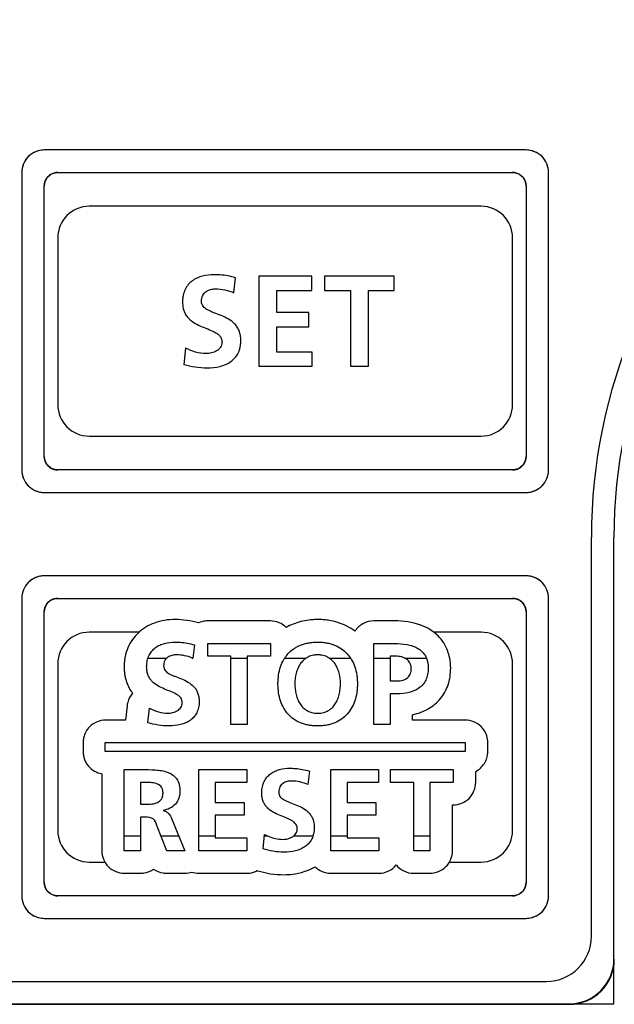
# Model space of a CAD drawing. Header units: millimetres. Extents: x -1 to 955, y -266 to 617.
# Tile 29 of 40: x 446 to 460, y 206 to 228. Entities that reach past the tile are written whole.
import ezdxf

# ---------------------------------------------------------------- set-up
doc = ezdxf.new("R2010")
doc.units = ezdxf.units.MM
doc.layers.add('11', color=2, linetype='CONTINUOUS')

msp = doc.modelspace()

# ---------------------------------------------------------------- linework, layer by layer
at = {"layer": '11'}
for p, q in [((457.601, 224.65), (446.901, 224.65)), ((446.469, 224.402), (446.469, 224.401)), ((446.65, 224.582), (446.649, 224.581)), ((457.852, 224.581), (457.851, 224.582)), ((458.033, 224.401), (458.032, 224.402)), ((446.401, 224.15), (446.401, 217.55)), ((447.201, 224.15), (457.301, 224.151)), ((458.101, 217.55), (458.101, 224.151)), ((446.901, 217.85), (446.901, 223.85)), ((457.601, 223.85), (457.601, 217.85)), ((456.601, 223.4), (447.901, 223.4)), ((447.201, 222.7), (447.201, 219)), ((457.301, 219), (457.301, 222.7)), ((451.112, 221.482), (451.149, 221.812)), ((452.844, 221.849), (451.665, 221.849)), ((451.665, 221.849), (451.665, 219.85)), ((452.844, 221.534), (452.844, 221.849)), ((454.672, 221.849), (453.125, 221.849)), ((453.125, 221.849), (453.125, 221.534)), ((454.672, 221.534), (454.672, 221.849)), ((452.065, 221.534), (452.844, 221.534)), ((452.065, 221.041), (452.065, 221.534)), ((453.125, 221.534), (453.698, 221.534)), ((453.698, 221.534), (453.698, 219.85)), ((454.099, 221.534), (454.672, 221.534)), ((454.099, 219.85), (454.099, 221.534)), ((452.778, 221.041), (452.065, 221.041)), ((452.778, 220.726), (452.778, 221.041)), ((452.065, 220.726), (452.778, 220.726)), ((452.065, 220.165), (452.065, 220.726)), ((450.041, 220.254), (450.004, 219.893)), ((452.85, 220.165), (452.065, 220.165)), ((452.85, 219.85), (452.85, 220.165)), ((451.665, 219.85), (452.85, 219.85)), ((453.698, 219.85), (454.099, 219.85)), ((447.901, 218.3), (456.601, 218.3)), ((457.301, 217.55), (447.201, 217.55)), ((446.469, 217.299), (446.469, 217.298)), ((458.032, 217.298), (458.033, 217.299)), ((446.649, 217.119), (446.65, 217.118)), ((446.901, 217.05), (457.601, 217.05)), ((457.851, 217.118), (457.852, 217.119)), ((459.051, 207.2), (459.051, 216.05)), ((459.551, 205.7), (459.551, 216.05)), ((459.551, 206.7), (459.551, 216.05)), ((446.65, 215.131), (446.649, 215.131)), ((457.601, 215.199), (446.901, 215.199)), ((457.852, 215.131), (457.851, 215.131)), ((446.469, 214.951), (446.469, 214.95)), ((458.033, 214.95), (458.032, 214.951)), ((446.401, 214.7), (446.401, 208.099)), ((447.201, 214.7), (457.301, 214.7)), ((458.101, 208.099), (458.101, 214.7)), ((446.901, 208.399), (446.901, 214.4)), ((457.601, 214.4), (457.601, 208.399)), ((451.924, 214.199), (450.531, 214.199)), ((454.676, 214.199), (454.219, 214.199)), ((449.005, 213.949), (447.901, 213.949)), ((456.601, 213.949), (455.549, 213.949)), ((450.531, 213.699), (451.923, 213.699)), ((450.531, 213.415), (450.531, 213.699)), ((451.923, 213.699), (451.923, 213.415)), ((454.219, 213.699), (454.676, 213.699)), ((454.219, 211.899), (454.219, 213.699)), ((450.235, 213.665), (450.202, 213.369)), ((449.205, 213.375), (449.624, 213.375)), ((450.185, 213.375), (450.202, 213.375)), ((451.047, 213.415), (450.531, 213.415)), ((451.047, 211.899), (451.047, 213.415)), ((451.047, 213.375), (451.408, 213.375)), ((451.923, 213.415), (451.408, 213.415)), ((451.408, 213.415), (451.408, 211.899)), ((452.242, 213.375), (452.719, 213.375)), ((453.228, 213.375), (453.699, 213.375)), ((454.219, 213.375), (454.581, 213.375)), ((454.707, 213.415), (454.581, 213.415)), ((454.581, 213.415), (454.581, 212.866)), ((454.909, 213.375), (455.386, 213.375)), ((447.201, 213.249), (447.201, 209.549)), ((457.301, 209.549), (457.301, 213.249)), ((454.581, 212.866), (454.707, 212.866)), ((454.733, 212.583), (454.581, 212.583)), ((454.581, 212.583), (454.581, 211.899)), ((448.74, 212.315), (448.708, 212)), ((449.204, 211.938), (449.238, 212.263)), ((448.708, 212), (448.264, 212)), ((455.08, 212), (455.08, 212.118)), ((456.251, 212), (455.08, 212)), ((451.408, 211.899), (451.047, 211.899)), ((454.581, 211.899), (454.219, 211.899)), ((447.764, 211.5), (447.764, 211.3)), ((448.251, 211.5), (456.251, 211.5)), ((448.251, 211.3), (448.251, 211.5)), ((456.251, 211.3), (448.251, 211.3)), ((456.251, 211.5), (456.251, 211.3)), ((456.751, 211.3), (456.751, 211.5)), ((448.677, 210.899), (449.067, 210.899)), ((448.677, 209.099), (448.677, 210.899)), ((450.335, 210.899), (451.397, 210.899)), ((450.335, 209.099), (450.335, 210.899)), ((451.397, 210.899), (451.397, 210.615)), ((452.791, 210.866), (452.757, 210.569)), ((453.264, 210.899), (454.327, 210.899)), ((453.264, 209.099), (453.264, 210.899)), ((454.327, 210.899), (454.327, 210.615)), ((454.589, 210.899), (455.981, 210.899)), ((454.589, 210.615), (454.589, 210.899)), ((455.981, 210.899), (455.981, 210.615)), ((456.481, 210.615), (456.481, 210.858)), ((448.177, 210.808), (448.177, 209.099)), ((449.157, 210.615), (449.038, 210.615)), ((449.038, 210.615), (449.038, 210.131)), ((451.397, 210.615), (450.696, 210.615)), ((450.696, 210.615), (450.696, 210.172)), ((454.327, 210.615), (453.625, 210.615)), ((453.625, 210.615), (453.625, 210.172)), ((455.105, 210.615), (454.589, 210.615)), ((455.105, 209.099), (455.105, 210.615)), ((455.981, 210.615), (455.466, 210.615)), ((455.466, 210.615), (455.466, 209.099)), ((449.038, 210.131), (449.157, 210.131)), ((449.544, 209.994), (449.544, 209.989)), ((450.696, 210.172), (451.338, 210.172)), ((451.338, 210.172), (451.338, 209.888)), ((453.625, 210.172), (454.267, 210.172)), ((454.267, 210.172), (454.267, 209.888)), ((455.966, 210.115), (455.981, 210.115)), ((455.966, 209.099), (455.966, 210.115)), ((449.154, 209.847), (449.038, 209.847)), ((449.038, 209.847), (449.038, 209.099)), ((449.734, 209.803), (450.023, 209.099)), ((451.338, 209.888), (450.696, 209.888)), ((450.696, 209.888), (450.696, 209.383)), ((454.267, 209.888), (453.625, 209.888)), ((453.625, 209.888), (453.625, 209.383)), ((449.621, 209.099), (449.404, 209.661)), ((449.038, 209.424), (448.677, 209.424)), ((449.89, 209.424), (449.496, 209.424)), ((450.696, 209.424), (450.335, 209.424)), ((450.696, 209.383), (451.402, 209.383)), ((451.402, 209.383), (451.402, 209.099)), ((451.76, 209.138), (451.793, 209.463)), ((451.874, 209.424), (451.789, 209.424)), ((452.868, 209.424), (452.436, 209.424)), ((453.625, 209.424), (453.264, 209.424)), ((453.625, 209.383), (454.332, 209.383)), ((454.332, 209.383), (454.332, 209.099)), ((455.466, 209.424), (455.105, 209.424)), ((449.038, 209.099), (448.677, 209.099)), ((450.023, 209.099), (449.621, 209.099)), ((451.402, 209.099), (450.335, 209.099)), ((454.332, 209.099), (453.264, 209.099)), ((455.466, 209.099), (455.105, 209.099)), ((447.901, 208.849), (448.245, 208.849)), ((455.898, 208.849), (456.601, 208.849)), ((448.677, 208.599), (449.038, 208.599)), ((449.621, 208.599), (450.023, 208.599)), ((450.335, 208.599), (451.402, 208.599)), ((451.639, 208.653), (451.677, 208.643)), ((453.264, 208.599), (454.332, 208.599)), ((455.105, 208.599), (455.466, 208.599)), ((457.301, 208.099), (447.201, 208.099)), ((446.469, 207.849), (446.469, 207.848)), ((458.032, 207.848), (458.033, 207.849)), ((446.649, 207.668), (446.65, 207.667)), ((446.901, 207.599), (457.601, 207.599)), ((457.851, 207.667), (457.852, 207.668)), ((433.351, 206.2), (458.051, 206.2)), ((431.851, 205.7), (459.551, 205.7)), ((432.842, 205.691), (458.56, 205.691)), ((432.851, 205.7), (458.551, 205.7))]:
    msp.add_line(p, q, dxfattribs=at)
for centre, radius, start, end in [((471.051, 216.05), 12, 90, 180), ((471.051, 216.05), 11.5, 90, 180), ((471.051, 216.05), 11.5, 90, 180), ((446.909, 224.13), 0.521, 105.1582, 112.3685), ((446.908, 224.135), 0.516, 104.9727, 105.1476), ((446.905, 224.145), 0.505, 97.5862, 104.9989), ((446.901, 224.174), 0.476, 90.0472, 97.598), ((457.601, 224.175), 0.475, 82.329, 89.9519), ((457.597, 224.146), 0.504, 74.9934, 82.342), ((457.594, 224.136), 0.515, 74.8466, 75.0193), ((457.593, 224.13), 0.52, 67.6229, 74.8356), ((446.919, 224.142), 0.519, 150.1745, 157.424), ((446.905, 224.151), 0.503, 142.6348, 150.0621), ((446.885, 224.166), 0.477, 135.0238, 142.6423), ((446.884, 224.166), 0.477, 127.314, 134.9462), ((446.9, 224.145), 0.503, 119.9064, 127.3215), ((446.908, 224.131), 0.52, 112.5499, 119.8045), ((446.91, 224.128), 0.523, 112.3627, 112.5587), ((457.592, 224.129), 0.522, 67.4318, 67.629), ((457.593, 224.131), 0.519, 60.1885, 67.4403), ((457.601, 224.145), 0.503, 52.6564, 60.0822), ((457.617, 224.166), 0.477, 45.0432, 52.6638), ((457.617, 224.166), 0.477, 37.3277, 44.9657), ((457.596, 224.151), 0.503, 29.932, 37.3355), ((457.582, 224.143), 0.519, 22.5714, 29.8212), ((446.874, 224.15), 0.474, 172.3248, 179.9516), ((446.904, 224.146), 0.503, 164.98, 172.3377), ((446.92, 224.142), 0.52, 157.6079, 164.8251), ((446.914, 224.144), 0.514, 164.8365, 165.0065), ((446.922, 224.141), 0.522, 157.4159, 157.6145), ((457.58, 224.141), 0.522, 22.3812, 22.5795), ((457.582, 224.142), 0.52, 15.172, 22.3878), ((457.587, 224.144), 0.514, 14.9899, 15.1606), ((457.598, 224.146), 0.503, 7.5976, 15.0168), ((457.627, 224.15), 0.474, 0.0475, 7.6091), ((447.213, 223.845), 0.313, 155.5937, 163.61), ((447.21, 223.847), 0.31, 147.5171, 155.6126), ((447.199, 223.854), 0.296, 139.3254, 147.5306), ((447.187, 223.864), 0.281, 130.8254, 139.3094), ((447.197, 223.853), 0.296, 122.65, 130.8075), ((447.204, 223.841), 0.309, 114.5308, 122.6627), ((447.206, 223.838), 0.313, 106.4423, 114.5499), ((447.204, 223.846), 0.305, 98.4001, 106.4617), ((447.202, 223.854), 0.297, 98.1697, 98.366), ((447.201, 223.864), 0.286, 90.055, 98.2192), ((457.301, 223.864), 0.286, 81.7808, 89.945), ((457.299, 223.854), 0.297, 81.634, 81.8303), ((457.298, 223.846), 0.305, 73.5911, 81.6003), ((457.296, 223.838), 0.313, 65.5938, 73.6101), ((457.297, 223.841), 0.31, 57.5172, 65.6127), ((457.305, 223.852), 0.296, 49.3255, 57.5307), ((457.314, 223.864), 0.281, 40.8255, 49.3095), ((457.303, 223.854), 0.296, 32.6501, 40.8077), ((457.292, 223.847), 0.309, 24.5309, 32.6628), ((457.288, 223.845), 0.313, 16.4423, 24.55), ((447.187, 223.85), 0.286, 171.7807, 179.945), ((447.205, 223.847), 0.305, 163.591, 171.6002), ((447.197, 223.849), 0.297, 171.634, 171.8303), ((457.296, 223.848), 0.305, 8.4001, 16.4617), ((457.304, 223.849), 0.297, 8.1697, 8.366), ((457.315, 223.85), 0.286, 0.055, 8.2193), ((447.901, 222.7), 0.7, 90, 180), ((456.601, 222.7), 0.7, 0, 90), ((447.901, 219), 0.7, 180, 270), ((456.601, 219), 0.7, 270, 0), ((447.187, 217.85), 0.286, 180.055, 188.2192), ((457.315, 217.85), 0.286, 351.7808, 359.945), ((447.197, 217.852), 0.297, 188.1697, 188.366), ((447.205, 217.853), 0.305, 188.4001, 196.4617), ((447.213, 217.855), 0.313, 196.4423, 204.55), ((447.21, 217.854), 0.309, 204.5308, 212.6627), ((447.198, 217.846), 0.296, 212.65, 220.8076), ((447.187, 217.836), 0.281, 220.8255, 229.3095), ((457.314, 217.837), 0.281, 310.8255, 319.3095), ((457.303, 217.846), 0.296, 319.3254, 327.5306), ((457.292, 217.854), 0.31, 327.5172, 335.6127), ((457.288, 217.855), 0.313, 335.5938, 343.6101), ((457.296, 217.853), 0.305, 343.591, 351.6003), ((457.304, 217.852), 0.297, 351.634, 351.8303), ((446.876, 217.551), 0.476, 180.0473, 187.6014), ((446.906, 217.554), 0.505, 187.5896, 195.0045), ((446.916, 217.557), 0.516, 194.9781, 195.1522), ((446.921, 217.558), 0.521, 195.1629, 202.3752), ((447.197, 217.848), 0.296, 229.3254, 237.5306), ((447.204, 217.859), 0.31, 237.5172, 245.6127), ((447.206, 217.863), 0.313, 245.5938, 253.6101), ((447.204, 217.855), 0.305, 253.591, 261.6003), ((447.202, 217.847), 0.297, 261.634, 261.8303), ((447.201, 217.836), 0.286, 261.7808, 269.945), ((457.301, 217.836), 0.286, 270.055, 278.2192), ((457.299, 217.847), 0.297, 278.1697, 278.366), ((457.298, 217.855), 0.305, 278.4001, 286.4617), ((457.296, 217.863), 0.313, 286.4423, 294.55), ((457.297, 217.859), 0.309, 294.5308, 302.6627), ((457.305, 217.848), 0.296, 302.65, 310.8076), ((457.58, 217.558), 0.521, 337.629, 344.8401), ((457.586, 217.557), 0.516, 344.8507, 345.0254), ((457.596, 217.554), 0.505, 344.9998, 352.3435), ((457.625, 217.551), 0.476, 352.3303, 359.9519), ((446.923, 217.559), 0.523, 202.3694, 202.566), ((446.92, 217.558), 0.52, 202.5571, 209.8118), ((446.905, 217.549), 0.503, 209.916, 217.3292), ((446.881, 217.53), 0.472, 217.2824, 232.7017), ((457.617, 217.534), 0.477, 307.3268, 314.9656), ((457.617, 217.533), 0.477, 315.0436, 322.67), ((457.596, 217.549), 0.503, 322.6627, 330.0902), ((457.582, 217.558), 0.52, 330.1924, 337.4476), ((457.579, 217.559), 0.523, 337.4387, 337.6348), ((446.9, 217.555), 0.503, 232.6555, 240.0841), ((446.909, 217.569), 0.52, 240.1882, 247.4429), ((446.91, 217.572), 0.523, 247.434, 247.6306), ((446.909, 217.57), 0.521, 247.6248, 254.8371), ((446.908, 217.565), 0.516, 254.8478, 255.0219), ((446.905, 217.555), 0.505, 254.9961, 262.3422), ((446.901, 217.526), 0.476, 262.329, 269.9518), ((457.601, 217.525), 0.475, 270.0475, 277.6066), ((457.597, 217.554), 0.504, 277.5949, 285.0127), ((457.594, 217.564), 0.515, 284.9861, 285.158), ((457.593, 217.57), 0.52, 285.1691, 292.3839), ((457.592, 217.571), 0.522, 292.3777, 292.5754), ((457.593, 217.569), 0.519, 292.5669, 299.8188), ((457.601, 217.554), 0.503, 299.9276, 307.3345), ((446.905, 214.7), 0.503, 142.6348, 150.0621), ((446.885, 214.715), 0.477, 135.0238, 142.6423), ((446.884, 214.715), 0.477, 127.314, 134.9462), ((446.9, 214.694), 0.503, 119.9064, 127.3215), ((446.908, 214.68), 0.52, 112.5499, 119.8045), ((446.91, 214.677), 0.523, 112.3627, 112.5587), ((446.909, 214.679), 0.521, 105.1582, 112.3685), ((446.908, 214.684), 0.516, 104.9727, 105.1476), ((446.905, 214.694), 0.505, 97.5862, 104.9989), ((446.901, 214.723), 0.476, 90.0472, 97.598), ((457.601, 214.724), 0.475, 82.329, 89.9519), ((457.597, 214.695), 0.504, 74.9934, 82.342), ((457.594, 214.685), 0.515, 74.8466, 75.0193), ((457.593, 214.68), 0.52, 67.6229, 74.8356), ((457.592, 214.678), 0.522, 67.4318, 67.629), ((457.593, 214.681), 0.519, 60.1885, 67.4403), ((457.601, 214.695), 0.503, 52.6564, 60.0822), ((457.617, 214.715), 0.477, 45.0432, 52.6638), ((457.617, 214.716), 0.477, 37.3277, 44.9657), ((457.596, 214.7), 0.503, 29.932, 37.3355), ((446.904, 214.695), 0.503, 164.98, 172.3377), ((446.92, 214.691), 0.52, 157.6079, 164.8251), ((446.914, 214.693), 0.514, 164.8365, 165.0065), ((446.922, 214.691), 0.522, 157.4159, 157.6145), ((446.919, 214.692), 0.519, 150.1745, 157.424), ((457.582, 214.692), 0.519, 22.5714, 29.8212), ((457.58, 214.691), 0.522, 22.3812, 22.5795), ((457.582, 214.691), 0.52, 15.172, 22.3878), ((457.587, 214.693), 0.514, 14.9899, 15.1606), ((457.598, 214.696), 0.503, 7.5976, 15.0168), ((446.874, 214.699), 0.474, 172.3248, 179.9516), ((447.199, 214.403), 0.296, 139.3254, 147.5306), ((447.187, 214.413), 0.281, 130.8254, 139.3094), ((447.197, 214.402), 0.296, 122.65, 130.8075), ((447.204, 214.39), 0.309, 114.5308, 122.6627), ((447.206, 214.387), 0.313, 106.4423, 114.5499), ((447.204, 214.395), 0.305, 98.4001, 106.4617), ((447.202, 214.403), 0.297, 98.1697, 98.366), ((447.201, 214.414), 0.286, 90.055, 98.2192), ((457.301, 214.414), 0.286, 81.7808, 89.945), ((457.299, 214.403), 0.297, 81.634, 81.8303), ((457.298, 214.395), 0.305, 73.5911, 81.6003), ((457.296, 214.387), 0.313, 65.5938, 73.6101), ((457.297, 214.39), 0.31, 57.5172, 65.6127), ((457.305, 214.402), 0.296, 49.3255, 57.5307), ((457.314, 214.413), 0.281, 40.8255, 49.3095), ((457.303, 214.404), 0.296, 32.6501, 40.8077), ((457.627, 214.699), 0.474, 0.0475, 7.6091), ((447.187, 214.399), 0.286, 171.7807, 179.945), ((447.205, 214.397), 0.305, 163.591, 171.6002), ((447.197, 214.398), 0.297, 171.634, 171.8303), ((447.213, 214.394), 0.313, 155.5937, 163.61), ((447.21, 214.396), 0.31, 147.5171, 155.6126), ((457.292, 214.396), 0.309, 24.5309, 32.6628), ((457.288, 214.395), 0.313, 16.4423, 24.55), ((457.296, 214.397), 0.305, 8.4001, 16.4617), ((457.304, 214.398), 0.297, 8.1697, 8.366), ((457.315, 214.399), 0.286, 0.055, 8.2193), ((449.803, 212.339), 1.891, 73.8504, 89.9434), ((447.901, 213.249), 0.7, 90, 180), ((456.601, 213.249), 0.7, 0, 90), ((449.831, 212.514), 0.932, 66.5084, 67.6018), ((448.271, 211.495), 0.508, 167.5746, 168.1281), ((456.232, 211.492), 0.52, 17.5664, 17.9002), ((448.27, 211.304), 0.507, 191.9123, 192.4096), ((448.273, 211.304), 0.51, 192.4111, 194.6), ((456.246, 211.303), 0.505, 342.0148, 342.3364), ((447.901, 209.549), 0.7, 180, 270), ((456.601, 209.549), 0.7, 270, 0), ((452.266, 210.333), 0.991, 241.4819, 246.6438), ((447.187, 208.4), 0.286, 180.055, 188.2192), ((447.197, 208.401), 0.297, 188.1697, 188.366), ((447.205, 208.402), 0.305, 188.4001, 196.4617), ((447.213, 208.404), 0.313, 196.4423, 204.55), ((447.21, 208.403), 0.309, 204.5308, 212.6627), ((447.198, 208.395), 0.296, 212.65, 220.8076), ((457.303, 208.396), 0.296, 319.3254, 327.5306), ((457.291, 208.403), 0.31, 327.5172, 335.6127), ((457.288, 208.405), 0.313, 335.5938, 343.6101), ((457.296, 208.402), 0.305, 343.591, 351.6003), ((457.315, 208.4), 0.286, 351.7808, 359.945), ((457.304, 208.401), 0.297, 351.634, 351.8303), ((446.876, 208.1), 0.476, 180.0473, 187.6014), ((446.906, 208.104), 0.505, 187.5896, 195.0045), ((447.187, 208.386), 0.281, 220.8255, 229.3095), ((447.197, 208.397), 0.296, 229.3254, 237.5306), ((447.204, 208.409), 0.31, 237.5172, 245.6127), ((447.206, 208.412), 0.313, 245.5938, 253.6101), ((447.204, 208.404), 0.305, 253.591, 261.6003), ((447.202, 208.396), 0.297, 261.634, 261.8303), ((447.201, 208.385), 0.286, 261.7808, 269.945), ((457.301, 208.385), 0.286, 270.055, 278.2192), ((457.299, 208.396), 0.297, 278.1697, 278.366), ((457.298, 208.404), 0.305, 278.4001, 286.4617), ((457.296, 208.412), 0.313, 286.4423, 294.55), ((457.297, 208.409), 0.309, 294.5308, 302.6627), ((457.305, 208.397), 0.296, 302.65, 310.8076), ((457.314, 208.386), 0.281, 310.8255, 319.3095), ((457.596, 208.104), 0.505, 344.9998, 352.3435), ((457.625, 208.1), 0.476, 352.3303, 359.9519), ((446.916, 208.106), 0.516, 194.9781, 195.1522), ((446.921, 208.108), 0.521, 195.1629, 202.3752), ((446.923, 208.108), 0.523, 202.3694, 202.566), ((446.92, 208.107), 0.52, 202.5571, 209.8118), ((446.905, 208.099), 0.503, 209.916, 217.3292), ((446.881, 208.08), 0.472, 217.2824, 232.7017), ((457.596, 208.099), 0.503, 322.6627, 330.0902), ((457.582, 208.107), 0.52, 330.1924, 337.4476), ((457.58, 208.108), 0.521, 337.629, 344.8401), ((457.579, 208.108), 0.523, 337.4387, 337.6348), ((457.586, 208.106), 0.516, 344.8507, 345.0254), ((446.9, 208.104), 0.503, 232.6555, 240.0841), ((446.909, 208.118), 0.52, 240.1882, 247.4429), ((446.91, 208.121), 0.523, 247.434, 247.6306), ((446.909, 208.119), 0.521, 247.6248, 254.8371), ((446.908, 208.114), 0.516, 254.8478, 255.0219), ((446.905, 208.104), 0.505, 254.9961, 262.3422), ((446.901, 208.075), 0.476, 262.329, 269.9518), ((457.601, 208.074), 0.475, 270.0475, 277.6066), ((457.597, 208.103), 0.504, 277.5949, 285.0127), ((457.594, 208.113), 0.515, 284.9861, 285.158), ((457.593, 208.119), 0.52, 285.1691, 292.3839), ((457.592, 208.121), 0.522, 292.3777, 292.5754), ((457.593, 208.118), 0.519, 292.5669, 299.8188), ((457.601, 208.104), 0.503, 299.9276, 307.3345), ((457.617, 208.083), 0.477, 307.3268, 314.9656), ((457.617, 208.083), 0.477, 315.0436, 322.67), ((458.051, 207.2), 1, 270, 0)]:
    msp.add_arc(centre, radius, start, end, dxfattribs=at)
for centre, major_axis, start_param, end_param in [((458.551, 206.7), (-0.707, 0.707), 2.356347, 3.926839), ((458.559, 206.691), (0.707, -0.707), -0.785246, 0.785246)]:
    msp.add_ellipse(centre, major_axis=major_axis, ratio=0.999695, start_param=start_param, end_param=end_param, dxfattribs=at)
for points, knots in [([(446.901, 224.65), (446.773, 224.65), (446.508, 224.543), (446.401, 224.278), (446.401, 224.15)], [0, 0, 0, 0, 0.500351, 1, 1, 1, 1]), ([(458.101, 224.151), (458.101, 224.278), (457.994, 224.543), (457.728, 224.65), (457.601, 224.65)], [0, 0, 0, 0, 0.499831, 1, 1, 1, 1]), ([(446.901, 223.85), (446.901, 223.927), (446.965, 224.086), (447.124, 224.15), (447.201, 224.15)], [0, 0, 0, 0, 0.499999, 1, 1, 1, 1]), ([(457.301, 224.151), (457.377, 224.151), (457.537, 224.086), (457.601, 223.927), (457.601, 223.85)], [0, 0, 0, 0, 0.500001, 1, 1, 1, 1]), ([(450.671, 221.883), (450.584, 221.883), (450.455, 221.869), (450.294, 221.812), (450.187, 221.75), (450.096, 221.665), (450.038, 221.576), (450.005, 221.495), (449.986, 221.427), (449.977, 221.366), (449.973, 221.314), (449.972, 221.267), (449.974, 221.215), (449.983, 221.143), (450.006, 221.062), (450.05, 220.978), (450.126, 220.885), (450.248, 220.797), (450.408, 220.725), (450.566, 220.665), (450.688, 220.612), (450.768, 220.558), (450.813, 220.511), (450.837, 220.464), (450.847, 220.422), (450.849, 220.389), (450.847, 220.356), (450.838, 220.316), (450.817, 220.271), (450.777, 220.226), (450.711, 220.178), (450.615, 220.141), (450.534, 220.131), (450.493, 220.131)], [0, 0, 0, 0, 0.090349, 0.134023, 0.176647, 0.219029, 0.262793, 0.285951, 0.310375, 0.336417, 0.350158, 0.364435, 0.385201, 0.404534, 0.439813, 0.472152, 0.503095, 0.564357, 0.626443, 0.686687, 0.740769, 0.764615, 0.786602, 0.807971, 0.819135, 0.831048, 0.842427, 0.853205, 0.873762, 0.894142, 0.915025, 0.958121, 1, 1, 1, 1]), ([(451.149, 221.812), (451.036, 221.849), (450.875, 221.878), (450.713, 221.883), (450.671, 221.883)], [0, 0, 0, 0, 0.738568, 1, 1, 1, 1]), ([(450.39, 221.29), (450.39, 221.337), (450.406, 221.424), (450.491, 221.518), (450.596, 221.56), (450.669, 221.568), (450.705, 221.568)], [0, 0, 0, 0, 0.293593, 0.535764, 0.771208, 1, 1, 1, 1]), ([(450.516, 219.816), (450.613, 219.816), (450.755, 219.829), (450.931, 219.887), (451.045, 219.949), (451.14, 220.033), (451.2, 220.122), (451.234, 220.202), (451.253, 220.269), (451.262, 220.329), (451.266, 220.38), (451.267, 220.427), (451.265, 220.479), (451.256, 220.552), (451.233, 220.634), (451.189, 220.72), (451.113, 220.815), (450.992, 220.904), (450.831, 220.978), (450.696, 221.028), (450.595, 221.068), (450.511, 221.109), (450.42, 221.169), (450.39, 221.252), (450.39, 221.29)], [0, 0, 0, 0, 0.119621, 0.175125, 0.227973, 0.279351, 0.331436, 0.358727, 0.387377, 0.417823, 0.433859, 0.450501, 0.475519, 0.498835, 0.541416, 0.580422, 0.617654, 0.690985, 0.764886, 0.83627, 0.869363, 0.899885, 0.952196, 1, 1, 1, 1]), ([(450.004, 219.893), (450.086, 219.873), (450.254, 219.827), (450.428, 219.816), (450.516, 219.816)], [0, 0, 0, 0, 0.491012, 1, 1, 1, 1]), ([(447.201, 217.55), (447.124, 217.55), (446.965, 217.614), (446.901, 217.774), (446.901, 217.85)], [0, 0, 0, 0, 0.5, 1, 1, 1, 1]), ([(457.601, 217.85), (457.601, 217.774), (457.537, 217.614), (457.377, 217.55), (457.301, 217.55)], [0, 0, 0, 0, 0.5, 1, 1, 1, 1]), ([(446.401, 217.55), (446.401, 217.423), (446.507, 217.157), (446.773, 217.05), (446.901, 217.05)], [0, 0, 0, 0, 0.5, 1, 1, 1, 1]), ([(457.601, 217.05), (457.728, 217.05), (457.994, 217.157), (458.101, 217.423), (458.101, 217.55)], [0, 0, 0, 0, 0.499819, 1, 1, 1, 1]), ([(446.901, 215.199), (446.773, 215.199), (446.508, 215.093), (446.401, 214.827), (446.401, 214.7)], [0, 0, 0, 0, 0.500351, 1, 1, 1, 1]), ([(458.101, 214.7), (458.101, 214.827), (457.994, 215.093), (457.728, 215.199), (457.601, 215.199)], [0, 0, 0, 0, 0.499831, 1, 1, 1, 1]), ([(446.901, 214.4), (446.901, 214.476), (446.965, 214.636), (447.124, 214.7), (447.201, 214.7)], [0, 0, 0, 0, 0.499999, 1, 1, 1, 1]), ([(457.301, 214.7), (457.377, 214.7), (457.537, 214.636), (457.601, 214.476), (457.601, 214.4)], [0, 0, 0, 0, 0.500001, 1, 1, 1, 1]), ([(449.805, 214.23), (449.65, 214.23), (449.353, 214.185), (449.033, 213.996), (448.851, 213.788), (448.751, 213.606), (448.708, 213.463), (448.693, 213.384), (448.692, 213.375)], [0, 0, 0, 0, 0.303316, 0.576406, 0.709147, 0.843003, 0.981333, 1, 1, 1, 1]), ([(450.531, 214.199), (450.514, 214.199), (450.444, 214.195), (450.376, 214.176), (450.329, 214.155)], [0, 0, 0, 0, 0.257073, 1, 1, 1, 1]), ([(452.273, 214.056), (452.228, 214.1), (452.118, 214.173), (451.989, 214.199), (451.924, 214.199)], [0, 0, 0, 0, 0.491304, 1, 1, 1, 1]), ([(453.801, 213.972), (453.745, 214.013), (453.623, 214.087), (453.423, 214.168), (453.242, 214.21), (453.091, 214.227), (452.98, 214.231), (452.876, 214.228), (452.75, 214.216), (452.6, 214.188), (452.429, 214.133), (452.323, 214.083), (452.273, 214.056)], [0, 0, 0, 0, 0.130253, 0.263521, 0.40181, 0.47357, 0.547421, 0.608467, 0.667854, 0.782419, 0.892702, 1, 1, 1, 1]), ([(454.219, 214.199), (454.136, 214.199), (453.97, 214.157), (453.845, 214.039), (453.801, 213.972)], [0, 0, 0, 0, 0.507746, 1, 1, 1, 1]), ([(455.905, 213.375), (455.894, 213.428), (455.843, 213.609), (455.657, 213.904), (455.228, 214.157), (454.873, 214.199), (454.676, 214.199)], [0, 0, 0, 0, 0.100305, 0.347937, 0.63156, 1, 1, 1, 1]), ([(449.205, 213.375), (449.205, 213.377), (449.212, 213.398), (449.235, 213.453), (449.287, 213.533), (449.369, 213.61), (449.466, 213.666), (449.61, 213.717), (449.727, 213.73), (449.805, 213.73)], [0, 0, 0, 0, 0.007935, 0.088311, 0.240181, 0.387237, 0.535115, 0.686625, 1, 1, 1, 1]), ([(449.805, 213.73), (449.843, 213.73), (449.988, 213.725), (450.133, 213.699), (450.235, 213.665)], [0, 0, 0, 0, 0.261448, 1, 1, 1, 1]), ([(452.241, 213.376), (452.264, 213.41), (452.323, 213.487), (452.418, 213.57), (452.515, 213.628), (452.594, 213.665), (452.68, 213.694), (452.772, 213.714), (452.853, 213.725), (452.921, 213.729), (452.955, 213.73), (452.973, 213.73)], [0, 0, 0, 0, 0.146423, 0.341457, 0.441173, 0.543604, 0.649756, 0.760598, 0.877051, 0.937666, 1, 1, 1, 1]), ([(452.973, 213.73), (452.99, 213.73), (453.025, 213.729), (453.092, 213.725), (453.172, 213.714), (453.263, 213.693), (453.375, 213.654), (453.502, 213.587), (453.619, 213.485), (453.678, 213.409), (453.7, 213.376)], [0, 0, 0, 0, 0.061929, 0.122237, 0.23837, 0.349279, 0.455855, 0.659424, 0.85688, 1, 1, 1, 1]), ([(454.676, 213.699), (454.771, 213.699), (454.91, 213.69), (455.084, 213.645), (455.199, 213.593), (455.296, 213.52), (455.355, 213.442), (455.38, 213.391), (455.387, 213.375)], [0, 0, 0, 0, 0.342569, 0.501442, 0.651053, 0.794224, 0.937818, 1, 1, 1, 1]), ([(448.692, 213.375), (448.687, 213.348), (448.679, 213.284), (448.675, 213.203), (448.676, 213.134), (448.68, 213.074), (448.688, 213.003), (448.705, 212.922), (448.734, 212.823), (448.783, 212.711), (448.835, 212.631), (448.863, 212.594)], [0, 0, 0, 0, 0.099119, 0.237422, 0.294491, 0.349835, 0.455779, 0.556153, 0.651777, 0.831518, 1, 1, 1, 1]), ([(449.645, 212.152), (449.681, 212.152), (449.755, 212.161), (449.841, 212.194), (449.901, 212.237), (449.936, 212.278), (449.955, 212.319), (449.963, 212.355), (449.965, 212.384), (449.963, 212.414), (449.955, 212.452), (449.933, 212.494), (449.892, 212.536), (449.82, 212.585), (449.71, 212.633), (449.568, 212.687), (449.424, 212.752), (449.314, 212.831), (449.246, 212.915), (449.206, 212.991), (449.186, 213.064), (449.177, 213.128), (449.175, 213.175), (449.176, 213.217), (449.18, 213.264), (449.188, 213.317), (449.199, 213.357), (449.205, 213.375)], [0, 0, 0, 0, 0.058867, 0.119404, 0.148728, 0.177341, 0.206193, 0.221315, 0.237278, 0.254028, 0.269725, 0.299765, 0.330667, 0.364175, 0.440158, 0.524794, 0.612016, 0.69808, 0.741553, 0.786986, 0.836551, 0.863714, 0.892889, 0.91296, 0.932278, 0.968884, 1, 1, 1, 1]), ([(449.624, 213.375), (449.606, 213.359), (449.564, 213.306), (449.552, 213.238), (449.552, 213.196)], [0, 0, 0, 0, 0.367049, 1, 1, 1, 1]), ([(449.836, 213.446), (449.803, 213.446), (449.737, 213.439), (449.666, 213.41), (449.631, 213.382), (449.624, 213.375)], [0, 0, 0, 0, 0.426618, 0.865809, 1, 1, 1, 1]), ([(452.946, 211.868), (452.937, 211.869), (452.911, 211.869), (452.852, 211.873), (452.771, 211.884), (452.678, 211.905), (452.565, 211.944), (452.438, 212.012), (452.311, 212.125), (452.212, 212.265), (452.141, 212.427), (452.107, 212.576), (452.094, 212.704), (452.09, 212.804), (452.094, 212.904), (452.108, 213.031), (452.142, 213.18), (452.196, 213.302), (452.234, 213.364), (452.241, 213.376)], [0, 0, 0, 0, 0.013163, 0.038743, 0.087836, 0.134516, 0.179195, 0.264144, 0.346316, 0.429023, 0.515041, 0.606451, 0.65468, 0.704743, 0.754778, 0.802875, 0.893804, 0.979205, 1, 1, 1, 1]), ([(452.718, 213.376), (452.696, 213.361), (452.646, 213.322), (452.582, 213.245), (452.53, 213.147), (452.481, 213), (452.463, 212.842), (452.471, 212.683), (452.492, 212.566), (452.527, 212.455), (452.578, 212.355), (452.648, 212.269), (452.722, 212.214), (452.79, 212.183), (452.846, 212.165), (452.897, 212.156), (452.94, 212.153), (452.962, 212.152), (452.973, 212.152)], [0, 0, 0, 0, 0.050248, 0.118752, 0.189043, 0.261635, 0.411185, 0.488232, 0.563901, 0.637276, 0.707978, 0.77669, 0.845557, 0.881232, 0.918441, 0.95781, 0.978515, 1, 1, 1, 1]), ([(452.973, 213.446), (452.962, 213.446), (452.94, 213.446), (452.899, 213.442), (452.849, 213.433), (452.794, 213.416), (452.75, 213.395), (452.726, 213.381), (452.718, 213.376)], [0, 0, 0, 0, 0.123054, 0.241944, 0.468923, 0.684618, 0.89245, 1, 1, 1, 1]), ([(453.7, 213.376), (453.709, 213.363), (453.748, 213.3), (453.803, 213.177), (453.838, 213.029), (453.853, 212.903), (453.856, 212.804), (453.853, 212.705), (453.839, 212.579), (453.804, 212.43), (453.732, 212.268), (453.633, 212.128), (453.505, 212.015), (453.378, 211.945), (453.265, 211.906), (453.173, 211.884), (453.093, 211.873), (453.025, 211.869), (452.982, 211.868), (452.955, 211.868), (452.946, 211.868)], [0, 0, 0, 0, 0.022454, 0.105865, 0.194124, 0.240575, 0.288739, 0.336958, 0.383558, 0.472305, 0.556317, 0.63741, 0.718, 0.801006, 0.844467, 0.889723, 0.93716, 0.96182, 0.987164, 1, 1, 1, 1]), ([(453.228, 213.376), (453.22, 213.381), (453.196, 213.395), (453.153, 213.416), (453.097, 213.433), (453.047, 213.442), (453.006, 213.446), (452.984, 213.446), (452.973, 213.446)], [0, 0, 0, 0, 0.107491, 0.315256, 0.530934, 0.757953, 0.876886, 1, 1, 1, 1]), ([(452.973, 212.152), (452.984, 212.152), (453.007, 212.153), (453.049, 212.156), (453.1, 212.165), (453.156, 212.183), (453.224, 212.214), (453.298, 212.269), (453.368, 212.355), (453.419, 212.455), (453.454, 212.566), (453.474, 212.683), (453.483, 212.842), (453.465, 213), (453.416, 213.147), (453.364, 213.245), (453.3, 213.322), (453.25, 213.361), (453.228, 213.376)], [0, 0, 0, 0, 0.021506, 0.042228, 0.081622, 0.118846, 0.154528, 0.223389, 0.292084, 0.36277, 0.436137, 0.511806, 0.588858, 0.738412, 0.810995, 0.88127, 0.949757, 1, 1, 1, 1]), ([(454.909, 213.376), (454.887, 213.387), (454.82, 213.409), (454.751, 213.415), (454.707, 213.415)], [0, 0, 0, 0, 0.358905, 1, 1, 1, 1]), ([(454.707, 212.866), (454.75, 212.866), (454.833, 212.872), (454.931, 212.907), (454.991, 212.956), (455.025, 213.004), (455.042, 213.053), (455.049, 213.098), (455.05, 213.134), (455.049, 213.171), (455.042, 213.216), (455.025, 213.266), (454.992, 213.316), (454.952, 213.352), (454.923, 213.369), (454.909, 213.376)], [0, 0, 0, 0, 0.164856, 0.313613, 0.384195, 0.456195, 0.534755, 0.578369, 0.625757, 0.673328, 0.71743, 0.797548, 0.87129, 0.943316, 1, 1, 1, 1]), ([(455.387, 213.375), (455.388, 213.372), (455.397, 213.348), (455.412, 213.301), (455.422, 213.243), (455.426, 213.194), (455.427, 213.155), (455.426, 213.117), (455.422, 213.068), (455.414, 213.011), (455.397, 212.947), (455.367, 212.87), (455.313, 212.786), (455.226, 212.707), (455.122, 212.648), (454.958, 212.594), (454.824, 212.583), (454.733, 212.583)], [0, 0, 0, 0, 0.008776, 0.061723, 0.11862, 0.148888, 0.180527, 0.211499, 0.241295, 0.297692, 0.350475, 0.40042, 0.494742, 0.586797, 0.681261, 0.781032, 1, 1, 1, 1]), ([(449.552, 213.196), (449.552, 213.161), (449.579, 213.087), (449.661, 213.033), (449.737, 212.996), (449.828, 212.959), (449.949, 212.915), (450.094, 212.848), (450.203, 212.768), (450.271, 212.682), (450.311, 212.605), (450.331, 212.531), (450.34, 212.466), (450.342, 212.418), (450.341, 212.377), (450.337, 212.331), (450.329, 212.277), (450.311, 212.216), (450.281, 212.144), (450.227, 212.064), (450.141, 211.988), (450.039, 211.932), (449.881, 211.88), (449.752, 211.868), (449.666, 211.868)], [0, 0, 0, 0, 0.047833, 0.100154, 0.130676, 0.163767, 0.235146, 0.309035, 0.382349, 0.419567, 0.458558, 0.50112, 0.524425, 0.549432, 0.566083, 0.582127, 0.612587, 0.641251, 0.668553, 0.720655, 0.772044, 0.824896, 0.8804, 1, 1, 1, 1]), ([(455.08, 212.118), (455.203, 212.145), (455.435, 212.229), (455.717, 212.463), (455.892, 212.784), (455.926, 213.029), (455.926, 213.155)], [0, 0, 0, 0, 0.260216, 0.500026, 0.739386, 1, 1, 1, 1]), ([(448.863, 212.594), (448.813, 212.537), (448.762, 212.442), (448.743, 212.341), (448.74, 212.315)], [0, 0, 0, 0, 0.745162, 1, 1, 1, 1]), ([(448.264, 212), (448.136, 212), (447.906, 211.908), (447.796, 211.697), (447.775, 211.604)], [0, 0, 0, 0, 0.578689, 1, 1, 1, 1]), ([(456.726, 211.652), (456.702, 211.727), (456.591, 211.914), (456.378, 212), (456.251, 212)], [0, 0, 0, 0, 0.37594, 1, 1, 1, 1]), ([(449.666, 211.868), (449.586, 211.868), (449.429, 211.878), (449.278, 211.92), (449.204, 211.938)], [0, 0, 0, 0, 0.508872, 1, 1, 1, 1]), ([(447.78, 211.176), (447.799, 211.104), (447.888, 210.928), (448.066, 210.828), (448.177, 210.808)], [0, 0, 0, 0, 0.393238, 1, 1, 1, 1]), ([(456.481, 210.858), (456.559, 210.899), (456.659, 210.99), (456.714, 211.109), (456.726, 211.147)], [0, 0, 0, 0, 0.691227, 1, 1, 1, 1]), ([(449.067, 210.899), (449.165, 210.899), (449.312, 210.9), (449.503, 210.88), (449.635, 210.848), (449.751, 210.792), (449.886, 210.662), (449.915, 210.511), (449.915, 210.412)], [0, 0, 0, 0, 0.263449, 0.391397, 0.511785, 0.624416, 0.734774, 1, 1, 1, 1]), ([(452.436, 209.423), (452.443, 209.428), (452.463, 209.445), (452.491, 209.478), (452.511, 209.519), (452.519, 209.555), (452.521, 209.584), (452.519, 209.614), (452.51, 209.652), (452.488, 209.694), (452.447, 209.736), (452.376, 209.785), (452.266, 209.833), (452.124, 209.887), (451.979, 209.952), (451.869, 210.031), (451.801, 210.115), (451.761, 210.191), (451.741, 210.263), (451.733, 210.328), (451.731, 210.375), (451.732, 210.417), (451.735, 210.464), (451.744, 210.519), (451.761, 210.58), (451.791, 210.653), (451.842, 210.733), (451.925, 210.81), (452.021, 210.866), (452.166, 210.917), (452.282, 210.93), (452.36, 210.93)], [0, 0, 0, 0, 0.010498, 0.033049, 0.055805, 0.067739, 0.080339, 0.09352, 0.105874, 0.12952, 0.15385, 0.180236, 0.240074, 0.30673, 0.375424, 0.443204, 0.477438, 0.513213, 0.552238, 0.573623, 0.596592, 0.612403, 0.627622, 0.656461, 0.683509, 0.709154, 0.757613, 0.804535, 0.851714, 0.900046, 1, 1, 1, 1]), ([(452.36, 210.93), (452.398, 210.93), (452.544, 210.925), (452.689, 210.899), (452.791, 210.866)], [0, 0, 0, 0, 0.261323, 1, 1, 1, 1]), ([(452.391, 210.646), (452.359, 210.646), (452.293, 210.639), (452.198, 210.601), (452.121, 210.516), (452.108, 210.438), (452.108, 210.396)], [0, 0, 0, 0, 0.228732, 0.464204, 0.706406, 1, 1, 1, 1]), ([(449.157, 210.131), (449.202, 210.131), (449.269, 210.133), (449.355, 210.149), (449.414, 210.169), (449.466, 210.201), (449.5, 210.238), (449.52, 210.274), (449.53, 210.306), (449.536, 210.335), (449.538, 210.36), (449.539, 210.38), (449.538, 210.4), (449.536, 210.424), (449.531, 210.452), (449.52, 210.482), (449.501, 210.517), (449.467, 210.553), (449.415, 210.582), (449.356, 210.6), (449.27, 210.614), (449.202, 210.615), (449.157, 210.615)], [0, 0, 0, 0, 0.130623, 0.193992, 0.254242, 0.311645, 0.368714, 0.398738, 0.430761, 0.465648, 0.484442, 0.504267, 0.523404, 0.541515, 0.57506, 0.605798, 0.634628, 0.689712, 0.745773, 0.805294, 0.868454, 1, 1, 1, 1]), ([(455.981, 210.115), (456.109, 210.115), (456.374, 210.222), (456.481, 210.488), (456.481, 210.615)], [0, 0, 0, 0, 0.500004, 1, 1, 1, 1]), ([(449.915, 210.412), (449.915, 210.314), (449.845, 210.103), (449.645, 210.008), (449.544, 209.994)], [0, 0, 0, 0, 0.489606, 1, 1, 1, 1]), ([(452.108, 210.396), (452.108, 210.361), (452.135, 210.287), (452.217, 210.233), (452.292, 210.196), (452.383, 210.159), (452.505, 210.115), (452.649, 210.048), (452.759, 209.968), (452.827, 209.882), (452.866, 209.805), (452.887, 209.731), (452.895, 209.666), (452.897, 209.618), (452.896, 209.576), (452.892, 209.531), (452.884, 209.48), (452.874, 209.441), (452.868, 209.424)], [0, 0, 0, 0, 0.075004, 0.157088, 0.20498, 0.256907, 0.368918, 0.484876, 0.599943, 0.658362, 0.719564, 0.786369, 0.822949, 0.862197, 0.88833, 0.913508, 0.961307, 1, 1, 1, 1]), ([(449.544, 209.989), (449.567, 209.987), (449.612, 209.972), (449.682, 209.908), (449.715, 209.846), (449.734, 209.803)], [0, 0, 0, 0, 0.249501, 0.497366, 1, 1, 1, 1]), ([(449.404, 209.661), (449.384, 209.713), (449.337, 209.829), (449.21, 209.847), (449.154, 209.847)], [0, 0, 0, 0, 0.499297, 1, 1, 1, 1]), ([(452.2, 209.352), (452.237, 209.352), (452.31, 209.361), (452.389, 209.391), (452.428, 209.417), (452.436, 209.423)], [0, 0, 0, 0, 0.434776, 0.881823, 1, 1, 1, 1]), ([(452.868, 209.424), (452.867, 209.421), (452.86, 209.4), (452.836, 209.344), (452.783, 209.264), (452.697, 209.188), (452.594, 209.132), (452.436, 209.08), (452.308, 209.068), (452.221, 209.068)], [0, 0, 0, 0, 0.011037, 0.086305, 0.229932, 0.371588, 0.517285, 0.670295, 1, 1, 1, 1]), ([(452.221, 209.068), (452.142, 209.068), (451.985, 209.078), (451.834, 209.12), (451.76, 209.138)], [0, 0, 0, 0, 0.508942, 1, 1, 1, 1]), ([(455.466, 208.599), (455.593, 208.599), (455.859, 208.706), (455.966, 208.972), (455.966, 209.099)], [0, 0, 0, 0, 0.500004, 1, 1, 1, 1]), ([(449.038, 208.599), (449.065, 208.599), (449.168, 208.607), (449.268, 208.648), (449.33, 208.693)], [0, 0, 0, 0, 0.259295, 1, 1, 1, 1]), ([(449.33, 208.693), (449.392, 208.648), (449.492, 208.607), (449.595, 208.599), (449.621, 208.599)], [0, 0, 0, 0, 0.743565, 1, 1, 1, 1]), ([(452.221, 208.568), (452.286, 208.568), (452.526, 208.581), (452.764, 208.654), (452.914, 208.743)], [0, 0, 0, 0, 0.272507, 1, 1, 1, 1]), ([(452.914, 208.743), (452.959, 208.698), (453.069, 208.625), (453.199, 208.599), (453.264, 208.599)], [0, 0, 0, 0, 0.491279, 1, 1, 1, 1]), ([(454.332, 208.599), (454.406, 208.599), (454.555, 208.634), (454.673, 208.729), (454.718, 208.785)], [0, 0, 0, 0, 0.507952, 1, 1, 1, 1]), ([(454.718, 208.785), (454.764, 208.729), (454.881, 208.634), (455.03, 208.599), (455.105, 208.599)], [0, 0, 0, 0, 0.492032, 1, 1, 1, 1]), ([(451.402, 208.599), (451.423, 208.599), (451.501, 208.604), (451.578, 208.63), (451.63, 208.657)], [0, 0, 0, 0, 0.257747, 1, 1, 1, 1]), ([(451.677, 208.643), (451.758, 208.623), (451.937, 208.579), (452.121, 208.568), (452.221, 208.568)], [0, 0, 0, 0, 0.453795, 1, 1, 1, 1]), ([(447.201, 208.099), (447.124, 208.099), (446.965, 208.163), (446.901, 208.323), (446.901, 208.399)], [0, 0, 0, 0, 0.5, 1, 1, 1, 1]), ([(457.601, 208.399), (457.601, 208.323), (457.537, 208.163), (457.377, 208.099), (457.301, 208.099)], [0, 0, 0, 0, 0.5, 1, 1, 1, 1]), ([(446.401, 208.099), (446.401, 207.972), (446.507, 207.706), (446.773, 207.599), (446.901, 207.599)], [0, 0, 0, 0, 0.5, 1, 1, 1, 1]), ([(457.601, 207.599), (457.728, 207.599), (457.994, 207.706), (458.101, 207.972), (458.101, 208.099)], [0, 0, 0, 0, 0.499819, 1, 1, 1, 1])]:
    msp.add_open_spline(points, degree=3, knots=knots, dxfattribs=at)
for points in [[(450.705, 221.568), (450.844, 221.568), (450.985, 221.537), (451.112, 221.482)], [(450.493, 220.131), (450.337, 220.131), (450.178, 220.179), (450.041, 220.254)], [(450.186, 213.376), (450.075, 213.421), (449.955, 213.446), (449.836, 213.446)], [(455.926, 213.155), (455.926, 213.228), (455.919, 213.302), (455.905, 213.375)], [(449.238, 212.263), (449.361, 212.196), (449.504, 212.152), (449.645, 212.152)], [(447.774, 211.599), (447.767, 211.566), (447.764, 211.533), (447.764, 211.5)], [(456.751, 211.5), (456.751, 211.549), (456.743, 211.6), (456.727, 211.649)], [(447.764, 211.3), (447.764, 211.266), (447.767, 211.232), (447.774, 211.199)], [(456.727, 211.15), (456.743, 211.198), (456.751, 211.249), (456.751, 211.3)], [(452.757, 210.569), (452.643, 210.618), (452.516, 210.646), (452.391, 210.646)], [(451.873, 209.424), (451.977, 209.379), (452.089, 209.352), (452.2, 209.352)], [(448.177, 209.099), (448.177, 208.972), (448.284, 208.706), (448.55, 208.599), (448.677, 208.599)], [(450.023, 208.599), (450.075, 208.599), (450.128, 208.61), (450.178, 208.627)], [(450.178, 208.627), (450.228, 208.61), (450.281, 208.599), (450.335, 208.599)], [(451.63, 208.657), (451.634, 208.656), (451.636, 208.653), (451.639, 208.653)]]:
    msp.add_open_spline(points, degree=3, dxfattribs=at)

doc.saveas('drawing.dxf')
